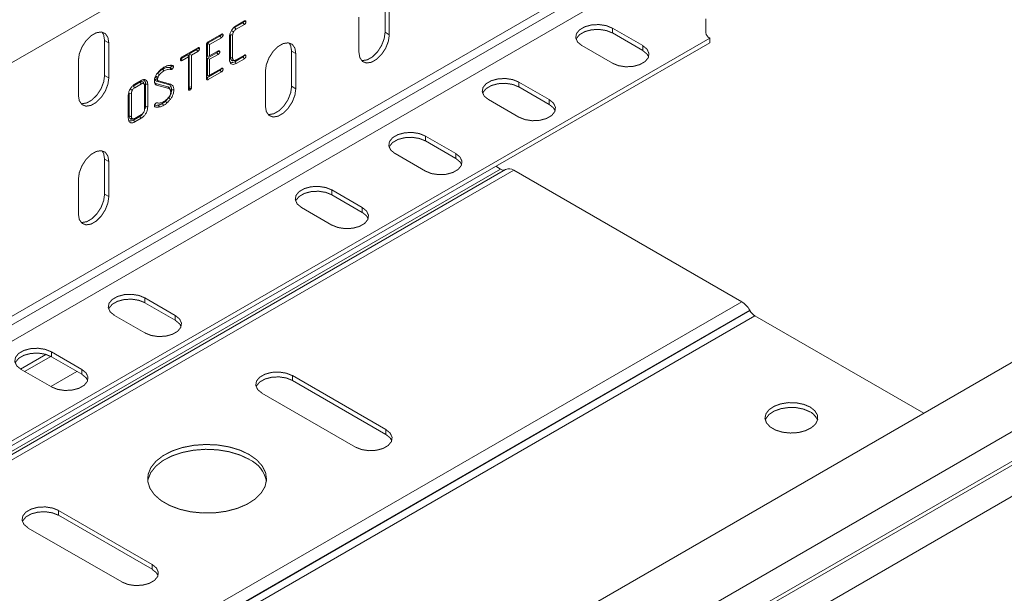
# Model space of a CAD drawing. Header units: millimetres. Extents: x 275 to 1984, y -1402 to 613.
# Tile 3 of 34: x 467 to 616, y -990 to -903. Entities that reach past the tile are written whole.
import ezdxf

# ---------------------------------------------------------------- set-up
doc = ezdxf.new("R2010")
doc.units = ezdxf.units.MM
doc.linetypes.add('K5LT32768', pattern=[0])

msp = doc.modelspace()

# ---------------------------------------------------------------- linework, layer by layer
at = {"color": 7, "linetype": 'K5LT32768', "lineweight": 15}
for p, q in [((433.98, -927.79), (551.36, -860.03)), ((425.16, -972.58), (559.51, -895.03)), ((426.22, -974.42), (560.57, -896.86)), ((433.98, -966.17), (551.36, -898.41)), ((522.28, -904.83), (522.28, -899.52)), ((522.92, -905.19), (522.92, -899.89)), ((518.32, -902.54), (518.32, -907.85)), ((500.78, -903.39), (499.51, -904.12)), ((500.99, -903.65), (499.73, -904.38)), ((499.75, -903.83), (501, -903.11)), ((500.78, -903.39), (500.99, -903.65)), ((570.8, -902.77), (570.8, -904.88)), ((497.3, -905.4), (495.41, -906.49)), ((495.52, -906.27), (497.52, -905.12)), ((497.3, -905.4), (497.52, -905.66)), ((497.44, -905.19), (497.77, -905.24)), ((498.88, -905.2), (498.88, -908.68)), ((499.22, -905.26), (499.22, -908.73)), ((499.51, -904.12), (499.73, -904.38)), ((522.28, -904.83), (522.92, -905.19)), ((561.25, -906.85), (556.66, -904.2)), ((556.66, -904.93), (556.66, -904.2)), ((561.25, -907.59), (556.66, -904.93)), ((441.52, -980.67), (571.39, -905.7)), ((441.52, -981.4), (571.39, -906.43)), ((479.85, -906.05), (480.49, -906.41)), ((479.85, -911.35), (479.85, -906.05)), ((480.49, -911.72), (480.49, -906.41)), ((495.27, -911.86), (495.27, -906.7)), ((495.41, -906.49), (495.41, -908.47)), ((495.41, -906.49), (495.74, -906.68)), ((497.52, -905.66), (495.74, -906.68)), ((495.74, -906.68), (495.74, -908.38)), ((498.75, -908.98), (498.75, -905.55)), ((552.06, -906.85), (556.66, -909.5)), ((561.25, -907.59), (561.25, -906.85)), ((571.39, -906.43), (571.39, -905.7)), ((492.44, -908.2), (491.36, -908.83)), ((491.56, -908.55), (493.96, -907.17)), ((492.44, -908.2), (492.53, -908.54)), ((493.75, -907.45), (492.66, -908.07)), ((492.66, -908.07), (492.66, -913.1)), ((492.66, -908.07), (493, -908.27)), ((493.96, -907.71), (493, -908.27)), ((493, -908.27), (493, -913.15)), ((493.75, -907.45), (493.96, -907.71)), ((496.81, -907.92), (495.41, -908.73)), ((495.41, -908.47), (495.74, -908.38)), ((495.74, -908.38), (497.02, -907.64)), ((497.02, -908.18), (495.74, -908.92)), ((496.81, -907.92), (497.02, -908.18)), ((499.73, -909.02), (500.99, -908.29)), ((500.91, -908.35), (501.24, -908.41)), ((508.14, -907.68), (508.77, -908.05)), ((508.14, -912.99), (508.14, -907.68)), ((508.77, -913.36), (508.77, -908.05)), ((475.89, -909.07), (475.89, -914.38)), ((489.6, -909.84), (489.89, -909.86)), ((489.89, -909.86), (490.17, -909.83)), ((491.33, -908.99), (491.39, -909.12)), ((492.53, -908.54), (491.57, -909.09)), ((492.53, -913.43), (492.53, -908.54)), ((495.41, -908.73), (495.41, -911.41)), ((495.41, -908.73), (495.74, -908.92)), ((495.74, -908.92), (495.74, -911.32)), ((499.07, -909.09), (499.36, -909.06)), ((499.27, -909.13), (499.53, -909.09)), ((500.78, -908.56), (499.54, -909.28)), ((501, -908.83), (499.75, -909.55)), ((500.78, -908.56), (501, -908.83)), ((479.85, -911.35), (480.49, -911.72)), ((488.61, -910.41), (488.82, -910.68)), ((489.73, -910.18), (489.88, -910.46)), ((497.3, -910.57), (495.31, -911.72)), ((495.41, -911.41), (495.74, -911.32)), ((497.52, -910.83), (495.52, -911.99)), ((495.74, -911.32), (497.52, -910.29)), ((497.3, -910.57), (497.52, -910.83)), ((497.43, -910.36), (497.77, -910.42)), ((504.18, -910.7), (504.18, -916.01)), ((485.2, -912.38), (484.19, -912.97)), ((485.41, -912.65), (484.4, -913.23)), ((484.41, -912.68), (485.39, -912.12)), ((485.2, -912.38), (485.41, -912.65)), ((485.91, -916.42), (485.91, -912.94)), ((486.04, -912.64), (486.04, -916.07)), ((486.38, -912.69), (486.38, -916.12)), ((489.42, -913.07), (487.58, -912.56)), ((487.7, -912.22), (489.54, -912.72)), ((489.56, -913.34), (487.72, -912.83)), ((487.93, -911.6), (487.87, -911.78)), ((487.99, -912.18), (489.82, -912.69)), ((495.31, -911.72), (495.27, -911.74)), ((547.11, -915.01), (542.52, -912.36)), ((542.52, -913.1), (542.52, -912.36)), ((483.43, -917.82), (483.43, -914.39)), ((483.57, -914.04), (483.57, -917.53)), ((483.57, -914.04), (483.9, -914.1)), ((483.9, -914.1), (483.9, -917.57)), ((492.55, -913.31), (492.53, -913.32)), ((492.55, -913.31), (492.76, -913.58)), ((492.63, -913.24), (492.93, -913.41)), ((492.66, -913.1), (493, -913.15)), ((508.14, -912.99), (508.77, -913.36)), ((547.11, -915.75), (542.52, -913.1)), ((487.39, -915.92), (487.49, -916.13)), ((487.66, -915.52), (487.76, -915.51)), ((487.96, -915.85), (488.14, -916.13)), ((488, -915.55), (488.25, -915.52)), ((537.92, -915.01), (542.52, -917.67)), ((547.11, -915.75), (547.11, -915.01)), ((484.4, -917.86), (485.41, -917.28)), ((486.04, -916.07), (485.99, -916.42)), ((485.18, -917.57), (484.2, -918.13)), ((485.39, -917.83), (484.41, -918.4)), ((532.97, -923.18), (528.37, -920.53)), ((528.37, -921.26), (528.37, -920.53)), ((532.97, -923.91), (528.37, -921.26)), ((523.78, -923.18), (528.37, -925.83)), ((532.97, -923.91), (532.97, -923.18)), ((479.85, -924.01), (480.49, -924.38)), ((479.85, -929.32), (479.85, -924.01)), ((480.49, -929.69), (480.49, -924.38)), ((350.26, -1034.93), (539.76, -925.53)), ((351.05, -1034.98), (540.55, -925.58)), ((351.05, -1034.98), (540.51, -925.61)), ((352.25, -1035.1), (541.75, -925.7)), ((539.03, -925.11), (539.76, -925.53)), ((541.75, -925.7), (576.23, -945.61)), ((475.89, -927.03), (475.89, -932.34)), ((479.85, -929.32), (480.49, -929.69)), ((518.83, -931.34), (514.23, -928.69)), ((514.23, -929.42), (514.23, -928.69)), ((658.77, -930.73), (469.27, -1040.13)), ((518.83, -932.08), (514.23, -929.42)), ((509.64, -931.34), (514.23, -934)), ((518.83, -932.08), (518.83, -931.34)), ((474.02, -1047.88), (663.52, -938.48)), ((474.14, -1052.28), (663.65, -942.88)), ((474.39, -1052.72), (663.89, -943.32)), ((386.73, -1055), (576.23, -945.61)), ((490.54, -947.67), (485.95, -945.02)), ((485.95, -945.75), (485.95, -945.02)), ((490.54, -948.41), (485.95, -945.75)), ((387.93, -1056.27), (577.43, -946.87)), ((387.97, -1056.34), (577.47, -946.94)), ((577.43, -946.87), (577.47, -946.94)), ((388.72, -1057.13), (578.22, -947.73)), ((475.55, -1056.77), (665.06, -947.37)), ((481.35, -947.67), (485.95, -950.32)), ((490.54, -948.41), (490.54, -947.67)), ((578.22, -947.73), (603.77, -962.48)), ((476.4, -955.84), (471.81, -953.18)), ((471.81, -953.92), (471.81, -953.18)), ((467.12, -955.78), (470.96, -953.57)), ((471.71, -953.87), (467.75, -956.15)), ((476.4, -956.57), (471.81, -953.92)), ((467.21, -955.84), (471.81, -958.49)), ((475.67, -956.15), (471.71, -958.44)), ((476.4, -956.57), (476.4, -955.84)), ((508.26, -956.78), (522.4, -964.94)), ((508.26, -956.78), (508.26, -957.51)), ((508.26, -957.51), (522.4, -965.68)), ((517.8, -967.6), (503.66, -959.43)), ((522.4, -964.94), (522.4, -965.68)), ((472.9, -977.19), (487.04, -985.35)), ((472.9, -977.19), (472.9, -977.92)), ((472.9, -977.92), (487.04, -986.09)), ((482.45, -988.01), (468.31, -979.84)), ((487.04, -985.35), (487.04, -986.09))]:
    msp.add_line(p, q, dxfattribs=at)
at = {"color": 7, "linetype": 'K5LT32768', "const_width": 0.15}
for points in [[(556.66, -904.2), (555.73, -903.82), (554.64, -903.66), (553.52, -903.71), (552.5, -903.99), (551.7, -904.45), (551.22, -905.04), (551.12, -905.69), (551.41, -906.32), (552.06, -906.85)], [(480.49, -906.41), (480.35, -905.59), (479.95, -905.02), (479.34, -904.78), (478.59, -904.9), (477.79, -905.36), (477.04, -906.11), (476.43, -907.05), (476.03, -908.08), (475.89, -909.07)], [(479.85, -906.05), (479.71, -905.22), (479.47, -904.8)], [(498.88, -905.2), (498.98, -905.22), (499.08, -905.23), (499.22, -905.26)], [(499.07, -904.58), (499.15, -904.64), (499.24, -904.69), (499.36, -904.76)], [(518.32, -907.85), (518.46, -908.67), (518.86, -909.24), (519.47, -909.48), (520.22, -909.36), (521.02, -908.9), (521.77, -908.15), (522.38, -907.21), (522.78, -906.18), (522.92, -905.19)], [(518.71, -909.1), (518.83, -909.11), (519.58, -909), (520.38, -908.54), (521.13, -907.79), (521.74, -906.84), (522.14, -905.81), (522.28, -904.83)], [(556.66, -904.93), (555.73, -904.56), (554.64, -904.39), (553.52, -904.45), (552.5, -904.72), (551.7, -905.18), (551.22, -905.77), (551.17, -905.89)], [(508.77, -908.05), (508.64, -907.22), (508.24, -906.65), (507.62, -906.42), (506.87, -906.53), (506.08, -906.99), (505.33, -907.74), (504.72, -908.69), (504.32, -909.72), (504.18, -910.7)], [(508.14, -907.68), (508, -906.85), (507.75, -906.43)], [(556.66, -909.5), (557.58, -909.88), (558.67, -910.05), (559.8, -909.99), (560.82, -909.71), (561.62, -909.25), (562.1, -908.66), (562.19, -908.01), (561.9, -907.38), (561.25, -906.85)], [(496.94, -907.71), (497.03, -907.73), (497.12, -907.74), (497.28, -907.77)], [(562.14, -908.54), (561.9, -908.12), (561.25, -907.59)], [(489.93, -909.89), (490.05, -909.89), (490.15, -909.89), (490.25, -909.88)], [(491.36, -908.83), (491.44, -908.93), (491.5, -909.01), (491.57, -909.09)], [(498.88, -908.68), (498.98, -908.7), (499.08, -908.71), (499.22, -908.73)], [(499.54, -909.28), (499.6, -909.36), (499.66, -909.44), (499.75, -909.55)], [(476.28, -915.62), (476.41, -915.64), (477.16, -915.52), (477.95, -915.06), (478.7, -914.32), (479.32, -913.37), (479.71, -912.34), (479.85, -911.35)], [(487.61, -911.47), (487.77, -911.54), (487.93, -911.6)], [(487.89, -911.03), (487.97, -911.09), (488.05, -911.16), (488.16, -911.24)], [(475.89, -914.38), (476.03, -915.2), (476.43, -915.77), (477.04, -916.01), (477.79, -915.89), (478.59, -915.43), (479.34, -914.68), (479.95, -913.74), (480.35, -912.71), (480.49, -911.72)], [(484.19, -912.97), (484.25, -913.05), (484.32, -913.12), (484.4, -913.23)], [(485.84, -912.67), (485.79, -912.55), (485.73, -912.42)], [(486.04, -912.64), (486.14, -912.66), (486.24, -912.67), (486.38, -912.69)], [(487.51, -911.9), (487.66, -911.92), (487.85, -911.95)], [(487.54, -911.67), (487.69, -911.72), (487.87, -911.78)], [(487.58, -912.56), (487.62, -912.64), (487.66, -912.72), (487.72, -912.83)], [(487.7, -912.22), (487.79, -912.21), (487.88, -912.2), (487.99, -912.18)], [(489.54, -912.72), (489.62, -912.71), (489.71, -912.7), (489.82, -912.69)], [(495.31, -911.72), (495.41, -911.85), (495.52, -911.99)], [(504.56, -917.26), (504.69, -917.28), (505.44, -917.16), (506.24, -916.7), (506.99, -915.95), (507.6, -915.01), (508, -913.98), (508.14, -912.99)], [(542.52, -912.36), (541.59, -911.99), (540.5, -911.82), (539.38, -911.88), (538.35, -912.15), (537.56, -912.61), (537.08, -913.2), (536.98, -913.85), (537.27, -914.48), (537.92, -915.01)], [(542.52, -913.1), (541.59, -912.72), (540.5, -912.55), (539.38, -912.61), (538.35, -912.89), (537.56, -913.35), (537.08, -913.94), (537.03, -914.06)], [(483.75, -913.43), (483.83, -913.48), (483.92, -913.53), (484.04, -913.6)], [(489.42, -913.07), (489.49, -913.2), (489.56, -913.34)], [(489.68, -913.27), (489.73, -913.39), (489.78, -913.52)], [(489.99, -913.51), (490.09, -913.52), (490.19, -913.54), (490.32, -913.56)], [(504.18, -916.01), (504.32, -916.84), (504.72, -917.41), (505.33, -917.65), (506.08, -917.53), (506.87, -917.07), (507.62, -916.32), (508.24, -915.37), (508.64, -914.35), (508.77, -913.36)], [(488.58, -915.61), (488.64, -915.69), (488.71, -915.77), (488.79, -915.87)], [(489.04, -915.27), (489.16, -915.39), (489.29, -915.51)], [(489.53, -914.76), (489.66, -914.87), (489.8, -914.98)], [(542.52, -917.67), (543.44, -918.04), (544.53, -918.21), (545.66, -918.15), (546.68, -917.88), (547.48, -917.42), (547.95, -916.83), (548.05, -916.18), (547.76, -915.55), (547.11, -915.01)], [(548, -916.71), (547.76, -916.28), (547.11, -915.75)], [(483.57, -917.53), (483.67, -917.54), (483.77, -917.55), (483.9, -917.57)], [(486.04, -916.07), (486.14, -916.08), (486.24, -916.1), (486.38, -916.12)], [(483.75, -917.93), (483.9, -917.92), (484.04, -917.9)], [(483.95, -917.97), (484.08, -917.95), (484.21, -917.94)], [(484.2, -918.13), (484.27, -918.21), (484.33, -918.29), (484.41, -918.4)], [(485.18, -917.57), (485.25, -917.65), (485.31, -917.73), (485.39, -917.83)], [(528.37, -920.53), (527.45, -920.15), (526.36, -919.98), (525.23, -920.04), (524.21, -920.32), (523.41, -920.78), (522.94, -921.37), (522.84, -922.02), (523.13, -922.65), (523.78, -923.18)], [(528.37, -921.26), (527.45, -920.89), (526.36, -920.72), (525.23, -920.78), (524.21, -921.05), (523.41, -921.51), (522.94, -922.1), (522.89, -922.22)], [(480.49, -924.38), (480.35, -923.55), (479.95, -922.98), (479.34, -922.74), (478.59, -922.86), (477.79, -923.32), (477.04, -924.07), (476.43, -925.02), (476.03, -926.04), (475.89, -927.03)], [(479.85, -924.01), (479.71, -923.18), (479.47, -922.76)], [(528.37, -925.83), (529.3, -926.21), (530.39, -926.37), (531.51, -926.32), (532.54, -926.04), (533.33, -925.58), (533.81, -924.99), (533.91, -924.34), (533.62, -923.71), (532.97, -923.18)], [(533.86, -924.87), (533.62, -924.45), (532.97, -923.91)], [(476.28, -933.59), (476.41, -933.61), (477.16, -933.49), (477.95, -933.03), (478.7, -932.28), (479.32, -931.33), (479.71, -930.31), (479.85, -929.32)], [(514.23, -928.69), (513.31, -928.32), (512.22, -928.15), (511.09, -928.2), (510.07, -928.48), (509.27, -928.94), (508.79, -929.53), (508.7, -930.18), (508.99, -930.81), (509.64, -931.34)], [(514.23, -929.42), (513.31, -929.05), (512.22, -928.88), (511.09, -928.94), (510.07, -929.21), (509.27, -929.68), (508.79, -930.27), (508.75, -930.38)], [(475.89, -932.34), (476.03, -933.17), (476.43, -933.73), (477.04, -933.97), (477.79, -933.86), (478.59, -933.4), (479.34, -932.65), (479.95, -931.7), (480.35, -930.67), (480.49, -929.69)], [(514.23, -934), (515.16, -934.37), (516.25, -934.54), (517.37, -934.48), (518.39, -934.21), (519.19, -933.75), (519.67, -933.16), (519.77, -932.51), (519.48, -931.88), (518.83, -931.34)], [(519.72, -933.04), (519.48, -932.61), (518.83, -932.08)], [(485.95, -945.02), (485.02, -944.64), (483.93, -944.48), (482.81, -944.53), (481.79, -944.81), (480.99, -945.27), (480.51, -945.86), (480.41, -946.51), (480.7, -947.14), (481.35, -947.67)], [(485.95, -945.75), (485.02, -945.38), (483.93, -945.21), (482.81, -945.27), (481.79, -945.54), (480.99, -946), (480.51, -946.59), (480.46, -946.71)], [(485.95, -950.32), (486.87, -950.7), (487.96, -950.87), (489.09, -950.81), (490.11, -950.53), (490.91, -950.07), (491.38, -949.48), (491.48, -948.83), (491.19, -948.21), (490.54, -947.67)], [(491.43, -949.37), (491.19, -948.94), (490.54, -948.41)], [(471.81, -953.18), (470.88, -952.81), (469.79, -952.64), (468.67, -952.7), (467.64, -952.97), (466.84, -953.43), (466.37, -954.02), (466.27, -954.67), (466.56, -955.3), (467.21, -955.84)], [(471.81, -953.92), (470.88, -953.54), (469.79, -953.37), (468.67, -953.43), (467.64, -953.71), (466.84, -954.17), (466.37, -954.76), (466.32, -954.88)], [(471.81, -958.49), (472.73, -958.86), (473.82, -959.03), (474.94, -958.97), (475.97, -958.7), (476.77, -958.24), (477.24, -957.65), (477.34, -957), (477.05, -956.37), (476.4, -955.84)], [(503.66, -959.43), (503.01, -958.9), (502.72, -958.27), (502.82, -957.62), (503.3, -957.03), (504.1, -956.57), (505.12, -956.29), (506.24, -956.24), (507.33, -956.41), (508.26, -956.78)], [(477.29, -957.53), (477.05, -957.1), (476.4, -956.57)], [(502.77, -958.47), (502.82, -958.35), (503.3, -957.76), (504.1, -957.3), (505.12, -957.03), (506.24, -956.97), (507.33, -957.14), (508.26, -957.51)], [(586.57, -961.53), (585.61, -961.13), (584.49, -960.9), (583.29, -960.87), (582.14, -961.05), (581.13, -961.42), (580.35, -961.94), (579.88, -962.57), (579.74, -963.25), (579.97, -963.93), (580.52, -964.54), (581.37, -965.03), (582.42, -965.35), (583.59, -965.47), (584.78, -965.4), (585.87, -965.12), (586.77, -964.67), (587.41, -964.09), (587.72, -963.43), (587.67, -962.74), (587.28, -962.09), (586.57, -961.53)], [(586.57, -962.27), (585.61, -961.86), (584.49, -961.63), (583.29, -961.61), (582.14, -961.79), (581.13, -962.15), (580.35, -962.67), (579.88, -963.3), (579.79, -963.53)], [(522.4, -964.94), (523.05, -965.48), (523.34, -966.11), (523.24, -966.76), (522.76, -967.35), (521.97, -967.81), (520.94, -968.08), (519.82, -968.14), (518.73, -967.97), (517.8, -967.6)], [(522.4, -965.68), (523.05, -966.21), (523.29, -966.64)], [(501.72, -968.72), (502.87, -969.53), (503.71, -970.47), (504.21, -971.48), (504.35, -972.52), (504.12, -973.57), (503.53, -974.56), (502.61, -975.47), (501.39, -976.25), (499.92, -976.87), (498.26, -977.31), (496.49, -977.55), (494.67, -977.57), (492.88, -977.39), (491.19, -977), (489.67, -976.42), (488.38, -975.68), (487.38, -974.8), (486.7, -973.82), (486.38, -972.79), (486.43, -971.74), (486.84, -970.71), (487.6, -969.76), (488.67, -968.91), (490.03, -968.2), (491.6, -967.67), (493.32, -967.33), (495.13, -967.2), (496.94, -967.28), (498.69, -967.57), (500.31, -968.05), (501.72, -968.72)], [(486.38, -972.76), (486.43, -972.47), (486.84, -971.45), (487.6, -970.49), (488.67, -969.64), (490.03, -968.94), (491.6, -968.41), (493.32, -968.07), (495.13, -967.93), (496.94, -968.01), (498.69, -968.3), (500.31, -968.79), (501.72, -969.45)], [(468.31, -979.84), (467.66, -979.31), (467.37, -978.68), (467.47, -978.03), (467.94, -977.44), (468.74, -976.98), (469.76, -976.7), (470.89, -976.65), (471.98, -976.82), (472.9, -977.19)], [(467.42, -978.88), (467.47, -978.76), (467.94, -978.17), (468.74, -977.71), (469.76, -977.44), (470.89, -977.38), (471.98, -977.55), (472.9, -977.92)], [(487.04, -985.35), (487.69, -985.89), (487.98, -986.52), (487.89, -987.17), (487.41, -987.76), (486.61, -988.22), (485.59, -988.49), (484.46, -988.55), (483.37, -988.38), (482.45, -988.01)], [(487.04, -986.09), (487.69, -986.62), (487.93, -987.05)]]:
    msp.add_lwpolyline(points, dxfattribs=at)
at = {"color": 7, "linetype": 'K5LT32768', "lineweight": 15}
for centre, radius, start, end in [((571.8, -904.78), 1.01, 185.694, 245.626), ((540.2, -924.92), 0.754, 234.382, 294.3136), ((541.05, -926.68), 1.21, 54.3835, 114.312), ((574.4, -948.54), 3.46, 28.8565, 58.0446), ((579.37, -945.9), 2.16, 208.8557, 238.0453), ((585.68, -964.19), 2.11, 17.94, 65.1162), ((499.77, -973.68), 4.65, 11.3879, 65.2605)]:
    msp.add_arc(centre, radius, start, end, dxfattribs=at)
for points, knots in [([(498.75, -905.55), (498.76, -905.4), (498.78, -905.11), (498.98, -904.65), (499.25, -904.24), (499.52, -903.97), (499.69, -903.86), (499.75, -903.83)], [0, 0, 0, 0, 0.234511, 0.462663, 0.669418, 0.895274, 1, 1, 1, 1]), ([(500.91, -903.18), (500.91, -903.2), (500.9, -903.24), (500.88, -903.29), (500.85, -903.33), (500.82, -903.36), (500.79, -903.38), (500.78, -903.39)], [0, 0, 0, 0, 0.245956, 0.474726, 0.61136, 0.749136, 1, 1, 1, 1]), ([(500.91, -903.16), (500.91, -903.16), (500.91, -903.17), (500.91, -903.17), (500.91, -903.18)], [0, 0, 0, 0, 0.067093, 1, 1, 1, 1]), ([(500.91, -903.18), (500.95, -903.19), (501.03, -903.2), (501.14, -903.22), (501.21, -903.23), (501.24, -903.24)], [0, 0, 0, 0, 0.354873, 0.677435, 1, 1, 1, 1]), ([(501.24, -903.24), (501.24, -903.28), (501.23, -903.35), (501.18, -903.46), (501.12, -903.55), (501.06, -903.61), (501.01, -903.64), (500.99, -903.65)], [0, 0, 0, 0, 0.256475, 0.481863, 0.65966, 0.837845, 1, 1, 1, 1]), ([(501, -903.11), (501.01, -903.1), (501.03, -903.09), (501.06, -903.08), (501.1, -903.07), (501.16, -903.08), (501.21, -903.11), (501.24, -903.16), (501.24, -903.2), (501.24, -903.22), (501.24, -903.24)], [0, 0, 0, 0, 0.1152, 0.172837, 0.230478, 0.434789, 0.685215, 0.860615, 0.89518, 1, 1, 1, 1]), ([(497.44, -905.19), (497.43, -905.21), (497.43, -905.24), (497.41, -905.29), (497.39, -905.32), (497.37, -905.34), (497.34, -905.37), (497.32, -905.39), (497.3, -905.4)], [0, 0, 0, 0, 0.202264, 0.47588, 0.548284, 0.620753, 0.738702, 1, 1, 1, 1]), ([(497.43, -905.17), (497.43, -905.17), (497.43, -905.17), (497.43, -905.18), (497.43, -905.19), (497.44, -905.19)], [0, 0, 0, 0, 0.009244, 0.56859, 1, 1, 1, 1]), ([(497.52, -905.12), (497.53, -905.11), (497.56, -905.1), (497.58, -905.09), (497.62, -905.08), (497.68, -905.08), (497.74, -905.12), (497.76, -905.17), (497.77, -905.21), (497.77, -905.23), (497.77, -905.24)], [0, 0, 0, 0, 0.115173, 0.172838, 0.230479, 0.434768, 0.685215, 0.860617, 0.895181, 1, 1, 1, 1]), ([(497.77, -905.24), (497.77, -905.28), (497.76, -905.36), (497.71, -905.46), (497.67, -905.52), (497.63, -905.57), (497.58, -905.62), (497.54, -905.64), (497.52, -905.66)], [0, 0, 0, 0, 0.25842, 0.483646, 0.573582, 0.662495, 0.832127, 1, 1, 1, 1]), ([(499.36, -904.76), (499.34, -904.8), (499.29, -904.9), (499.23, -905.08), (499.22, -905.2), (499.22, -905.26)], [0, 0, 0, 0, 0.256345, 0.622357, 1, 1, 1, 1]), ([(499.73, -904.38), (499.68, -904.41), (499.59, -904.47), (499.47, -904.6), (499.39, -904.71), (499.36, -904.76)], [0, 0, 0, 0, 0.304751, 0.69381, 1, 1, 1, 1]), ([(495.27, -906.7), (495.27, -906.66), (495.28, -906.59), (495.31, -906.48), (495.36, -906.4), (495.44, -906.32), (495.49, -906.29), (495.52, -906.27)], [0, 0, 0, 0, 0.25807, 0.428775, 0.600528, 0.779041, 1, 1, 1, 1]), ([(493.87, -907.25), (493.87, -907.27), (493.86, -907.3), (493.84, -907.34), (493.83, -907.38), (493.8, -907.41), (493.78, -907.43), (493.75, -907.44), (493.75, -907.45)], [0, 0, 0, 0, 0.269575, 0.404717, 0.563651, 0.667814, 0.854046, 1, 1, 1, 1]), ([(493.86, -907.23), (493.87, -907.23), (493.87, -907.23), (493.87, -907.24), (493.87, -907.24), (493.87, -907.25)], [0, 0, 0, 0, 0.10756, 0.613105, 1, 1, 1, 1]), ([(493.87, -907.25), (493.91, -907.25), (493.98, -907.26), (494.09, -907.28), (494.17, -907.3), (494.2, -907.3)], [0, 0, 0, 0, 0.347032, 0.673552, 1, 1, 1, 1]), ([(493.96, -907.17), (493.98, -907.16), (494, -907.15), (494.03, -907.14), (494.07, -907.13), (494.12, -907.14), (494.17, -907.18), (494.19, -907.22), (494.2, -907.27), (494.2, -907.29), (494.2, -907.3)], [0, 0, 0, 0, 0.122191, 0.183362, 0.244487, 0.45515, 0.665075, 0.853006, 0.889411, 1, 1, 1, 1]), ([(494.2, -907.3), (494.2, -907.34), (494.19, -907.4), (494.15, -907.5), (494.12, -907.57), (494.07, -907.63), (494.02, -907.67), (493.98, -907.7), (493.96, -907.71)], [0, 0, 0, 0, 0.267071, 0.400563, 0.600593, 0.681881, 0.845618, 1, 1, 1, 1]), ([(496.94, -907.71), (496.94, -907.73), (496.94, -907.77), (496.91, -907.82), (496.89, -907.85), (496.88, -907.87), (496.85, -907.9), (496.82, -907.91), (496.81, -907.92)], [0, 0, 0, 0, 0.209086, 0.479672, 0.552238, 0.617523, 0.78187, 1, 1, 1, 1]), ([(496.94, -907.69), (496.94, -907.69), (496.94, -907.69), (496.94, -907.69), (496.94, -907.7), (496.94, -907.71), (496.94, -907.71)], [0, 0, 0, 0, 0.081099, 0.144668, 0.400077, 1, 1, 1, 1]), ([(497.02, -907.64), (497.06, -907.63), (497.12, -907.6), (497.2, -907.62), (497.25, -907.66), (497.27, -907.7), (497.28, -907.73), (497.28, -907.75), (497.28, -907.77)], [0, 0, 0, 0, 0.266426, 0.518709, 0.754096, 0.84944, 0.897036, 1, 1, 1, 1]), ([(497.28, -907.77), (497.27, -907.8), (497.27, -907.87), (497.23, -907.97), (497.18, -908.04), (497.12, -908.11), (497.06, -908.16), (497.03, -908.18), (497.02, -908.18)], [0, 0, 0, 0, 0.224275, 0.449719, 0.539522, 0.717511, 0.953743, 1, 1, 1, 1]), ([(500.91, -908.35), (500.91, -908.38), (500.9, -908.41), (500.88, -908.45), (500.87, -908.49), (500.83, -908.53), (500.8, -908.55), (500.78, -908.56)], [0, 0, 0, 0, 0.265015, 0.397821, 0.553721, 0.667168, 1, 1, 1, 1]), ([(500.91, -908.34), (500.91, -908.34), (500.91, -908.34), (500.91, -908.34), (500.91, -908.35), (500.91, -908.35), (500.91, -908.35)], [0, 0, 0, 0, 0.111336, 0.22111, 0.660549, 1, 1, 1, 1]), ([(500.99, -908.29), (501.03, -908.27), (501.1, -908.24), (501.17, -908.26), (501.22, -908.3), (501.24, -908.34), (501.24, -908.37), (501.24, -908.4), (501.24, -908.41)], [0, 0, 0, 0, 0.285432, 0.521063, 0.756138, 0.851158, 0.898593, 1, 1, 1, 1]), ([(501.24, -908.41), (501.24, -908.45), (501.23, -908.51), (501.19, -908.61), (501.16, -908.68), (501.1, -908.75), (501.05, -908.79), (501.01, -908.81), (501, -908.83)], [0, 0, 0, 0, 0.263403, 0.395077, 0.590982, 0.688573, 0.871892, 1, 1, 1, 1]), ([(488.83, -910.13), (489.03, -910.03), (489.36, -909.87), (489.81, -909.79), (490.05, -909.81), (490.17, -909.83)], [0, 0, 0, 0, 0.418321, 0.70488, 1, 1, 1, 1]), ([(489.94, -909.94), (489.94, -909.96), (489.93, -910), (489.9, -910.06), (489.87, -910.12), (489.85, -910.14), (489.84, -910.15), (489.83, -910.16), (489.83, -910.16), (489.82, -910.16), (489.82, -910.17)], [0, 0, 0, 0, 0.224529, 0.555375, 0.742802, 0.874095, 0.904654, 0.912305, 0.942827, 1, 1, 1, 1]), ([(489.89, -909.86), (489.89, -909.86), (489.9, -909.86), (489.92, -909.87), (489.92, -909.88), (489.93, -909.89)], [0, 0, 0, 0, 0.391424, 0.590493, 1, 1, 1, 1]), ([(489.93, -909.89), (489.93, -909.9), (489.93, -909.9), (489.94, -909.91), (489.94, -909.92), (489.94, -909.93), (489.94, -909.94)], [0, 0, 0, 0, 0.485819, 0.548003, 0.799352, 1, 1, 1, 1]), ([(489.94, -909.94), (489.98, -909.94), (490.06, -909.95), (490.17, -909.97), (490.24, -909.98), (490.28, -909.99)], [0, 0, 0, 0, 0.355787, 0.677941, 1, 1, 1, 1]), ([(490.28, -909.99), (490.27, -910.03), (490.26, -910.11), (490.2, -910.24), (490.14, -910.33), (490.09, -910.38), (490.06, -910.41), (490.04, -910.42), (490.03, -910.43)], [0, 0, 0, 0, 0.239896, 0.517686, 0.75362, 0.847717, 0.894686, 1, 1, 1, 1]), ([(490.17, -909.83), (490.18, -909.83), (490.2, -909.83), (490.22, -909.85), (490.23, -909.87), (490.24, -909.88), (490.25, -909.88)], [0, 0, 0, 0, 0.390796, 0.488432, 0.882348, 1, 1, 1, 1]), ([(490.25, -909.88), (490.25, -909.9), (490.27, -909.92), (490.27, -909.95), (490.27, -909.98), (490.28, -909.99)], [0, 0, 0, 0, 0.414073, 0.703546, 1, 1, 1, 1]), ([(491.33, -908.96), (491.33, -908.92), (491.34, -908.84), (491.38, -908.75), (491.42, -908.69), (491.44, -908.66), (491.46, -908.64), (491.48, -908.62), (491.51, -908.59), (491.54, -908.57), (491.56, -908.55)], [0, 0, 0, 0, 0.272856, 0.497212, 0.587694, 0.675532, 0.719393, 0.741276, 0.829204, 1, 1, 1, 1]), ([(491.39, -909.12), (491.38, -909.11), (491.35, -909.08), (491.33, -909.03), (491.33, -908.98), (491.33, -908.96)], [0, 0, 0, 0, 0.301374, 0.767442, 1, 1, 1, 1]), ([(491.57, -909.09), (491.55, -909.1), (491.51, -909.12), (491.47, -909.13), (491.44, -909.14), (491.41, -909.13), (491.4, -909.13), (491.39, -909.12)], [0, 0, 0, 0, 0.308217, 0.531335, 0.704825, 0.79149, 1, 1, 1, 1]), ([(499.75, -909.55), (499.65, -909.59), (499.43, -909.7), (499.13, -909.68), (498.89, -909.53), (498.76, -909.27), (498.75, -909.06), (498.75, -908.98)], [0, 0, 0, 0, 0.190501, 0.424114, 0.637787, 0.864664, 1, 1, 1, 1]), ([(499.54, -909.28), (499.44, -909.33), (499.23, -909.42), (498.96, -909.4), (498.84, -909.28), (498.78, -909.22)], [0, 0, 0, 0, 0.327227, 0.678266, 1, 1, 1, 1]), ([(498.88, -908.68), (498.89, -908.74), (498.89, -908.87), (498.96, -909.01), (499.04, -909.07), (499.07, -909.09)], [0, 0, 0, 0, 0.290666, 0.709715, 1, 1, 1, 1]), ([(499.07, -909.09), (499.08, -909.1), (499.12, -909.11), (499.16, -909.12), (499.22, -909.13), (499.25, -909.13), (499.27, -909.13)], [0, 0, 0, 0, 0.260213, 0.520597, 0.759985, 1, 1, 1, 1]), ([(499.22, -908.73), (499.22, -908.77), (499.23, -908.87), (499.27, -908.99), (499.34, -909.04), (499.36, -909.06)], [0, 0, 0, 0, 0.275911, 0.687549, 1, 1, 1, 1]), ([(499.36, -909.06), (499.38, -909.07), (499.41, -909.08), (499.47, -909.09), (499.51, -909.09), (499.53, -909.09)], [0, 0, 0, 0, 0.321242, 0.659232, 1, 1, 1, 1]), ([(499.53, -909.09), (499.55, -909.09), (499.59, -909.08), (499.66, -909.05), (499.7, -909.03), (499.73, -909.02)], [0, 0, 0, 0, 0.32434, 0.660331, 1, 1, 1, 1]), ([(487.38, -912.24), (487.39, -912.07), (487.42, -911.79), (487.6, -911.35), (487.79, -911.07), (487.9, -910.92), (487.94, -910.89)], [0, 0, 0, 0, 0.363696, 0.633252, 0.902013, 1, 1, 1, 1]), ([(488.16, -911.24), (488.12, -911.29), (488.06, -911.37), (487.98, -911.49), (487.95, -911.57), (487.93, -911.6)], [0, 0, 0, 0, 0.413386, 0.704269, 1, 1, 1, 1]), ([(487.94, -910.89), (488.02, -910.79), (488.21, -910.58), (488.51, -910.33), (488.73, -910.2), (488.83, -910.13)], [0, 0, 0, 0, 0.316941, 0.654137, 1, 1, 1, 1]), ([(488.61, -910.41), (488.51, -910.47), (488.34, -910.58), (488.14, -910.76), (488.03, -910.87), (488, -910.91)], [0, 0, 0, 0, 0.469748, 0.828867, 1, 1, 1, 1]), ([(488.82, -910.68), (488.8, -910.69), (488.76, -910.71), (488.71, -910.74), (488.68, -910.77), (488.63, -910.8), (488.58, -910.84), (488.53, -910.88), (488.5, -910.91), (488.46, -910.94), (488.42, -910.97), (488.38, -911.01), (488.33, -911.05), (488.29, -911.1), (488.25, -911.14), (488.21, -911.18), (488.18, -911.22), (488.16, -911.24)], [0, 0, 0, 0, 0.106202, 0.159323, 0.212429, 0.265543, 0.371801, 0.4249, 0.478018, 0.531123, 0.58424, 0.637351, 0.743608, 0.796715, 0.849828, 0.902927, 1, 1, 1, 1]), ([(489.73, -910.18), (489.56, -910.16), (489.3, -910.13), (488.91, -910.25), (488.71, -910.36), (488.61, -910.41)], [0, 0, 0, 0, 0.497458, 0.745548, 1, 1, 1, 1]), ([(489.88, -910.46), (489.79, -910.45), (489.63, -910.42), (489.28, -910.46), (489, -910.59), (488.82, -910.68)], [0, 0, 0, 0, 0.262549, 0.52551, 1, 1, 1, 1]), ([(489.82, -910.17), (489.81, -910.17), (489.79, -910.18), (489.76, -910.19), (489.74, -910.18), (489.73, -910.18)], [0, 0, 0, 0, 0.263536, 0.528902, 1, 1, 1, 1]), ([(489.82, -910.17), (489.84, -910.2), (489.89, -910.26), (489.96, -910.35), (490, -910.4), (490.03, -910.43)], [0, 0, 0, 0, 0.355778, 0.677931, 1, 1, 1, 1]), ([(490.03, -910.43), (490.01, -910.44), (489.97, -910.46), (489.92, -910.47), (489.89, -910.46), (489.88, -910.46)], [0, 0, 0, 0, 0.30197, 0.724805, 1, 1, 1, 1]), ([(497.43, -910.36), (497.43, -910.38), (497.43, -910.41), (497.42, -910.45), (497.4, -910.48), (497.39, -910.5), (497.36, -910.53), (497.33, -910.55), (497.31, -910.56), (497.3, -910.57)], [0, 0, 0, 0, 0.253718, 0.35082, 0.447595, 0.594115, 0.667227, 0.890341, 1, 1, 1, 1]), ([(497.43, -910.34), (497.43, -910.34), (497.43, -910.34), (497.43, -910.35), (497.43, -910.35), (497.43, -910.36), (497.43, -910.36)], [0, 0, 0, 0, 0.122726, 0.176996, 0.394209, 1, 1, 1, 1]), ([(497.52, -910.29), (497.55, -910.28), (497.62, -910.25), (497.7, -910.27), (497.74, -910.31), (497.76, -910.35), (497.77, -910.38), (497.77, -910.4), (497.77, -910.42)], [0, 0, 0, 0, 0.285427, 0.521075, 0.756145, 0.851163, 0.898597, 1, 1, 1, 1]), ([(497.77, -910.42), (497.77, -910.46), (497.76, -910.53), (497.71, -910.63), (497.67, -910.7), (497.61, -910.77), (497.55, -910.81), (497.52, -910.83)], [0, 0, 0, 0, 0.264164, 0.482025, 0.569856, 0.734521, 1, 1, 1, 1]), ([(483.43, -914.39), (483.44, -914.24), (483.47, -913.93), (483.68, -913.46), (483.95, -913.06), (484.21, -912.81), (484.37, -912.71), (484.41, -912.68)], [0, 0, 0, 0, 0.247576, 0.479254, 0.692748, 0.909927, 1, 1, 1, 1]), ([(485.72, -912.43), (485.69, -912.39), (485.63, -912.31), (485.46, -912.28), (485.31, -912.33), (485.22, -912.37), (485.2, -912.38)], [0, 0, 0, 0, 0.265176, 0.588588, 0.896962, 1, 1, 1, 1]), ([(485.39, -912.12), (485.52, -912.06), (485.76, -911.94), (486.06, -912.01), (486.28, -912.19), (486.37, -912.45), (486.37, -912.64), (486.38, -912.69)], [0, 0, 0, 0, 0.24054, 0.469641, 0.674616, 0.906127, 1, 1, 1, 1]), ([(485.91, -912.94), (485.9, -912.86), (485.89, -912.73), (485.79, -912.61), (485.66, -912.56), (485.52, -912.59), (485.44, -912.63), (485.41, -912.65)], [0, 0, 0, 0, 0.256248, 0.465752, 0.67452, 0.887268, 1, 1, 1, 1]), ([(485.49, -912.02), (485.57, -912.02), (485.72, -912.02), (485.91, -912.15), (486.03, -912.37), (486.04, -912.56), (486.04, -912.64)], [0, 0, 0, 0, 0.240029, 0.49704, 0.803142, 1, 1, 1, 1]), ([(487.72, -912.83), (487.65, -912.8), (487.5, -912.73), (487.4, -912.5), (487.38, -912.31), (487.38, -912.24)], [0, 0, 0, 0, 0.377096, 0.734183, 1, 1, 1, 1]), ([(487.58, -912.56), (487.51, -912.53), (487.44, -912.51), (487.4, -912.43), (487.4, -912.42)], [0, 0, 0, 0, 0.899172, 1, 1, 1, 1]), ([(487.51, -911.9), (487.52, -911.97), (487.53, -912.09), (487.62, -912.19), (487.68, -912.21), (487.7, -912.22)], [0, 0, 0, 0, 0.44197, 0.781146, 1, 1, 1, 1]), ([(487.87, -911.78), (487.86, -911.8), (487.85, -911.84), (487.85, -911.9), (487.85, -911.93), (487.85, -911.95)], [0, 0, 0, 0, 0.392356, 0.694472, 1, 1, 1, 1]), ([(487.85, -911.95), (487.85, -912), (487.86, -912.1), (487.93, -912.16), (487.97, -912.18), (487.99, -912.18)], [0, 0, 0, 0, 0.461556, 0.795433, 1, 1, 1, 1]), ([(489.54, -912.72), (489.61, -912.76), (489.77, -912.83), (489.94, -913.1), (489.97, -913.37), (489.99, -913.51)], [0, 0, 0, 0, 0.283986, 0.623088, 1, 1, 1, 1]), ([(489.82, -912.69), (489.92, -912.74), (490.12, -912.83), (490.29, -913.15), (490.31, -913.43), (490.32, -913.56)], [0, 0, 0, 0, 0.346738, 0.693727, 1, 1, 1, 1]), ([(495.52, -911.99), (495.48, -912.01), (495.43, -912.03), (495.38, -912.04), (495.35, -912.03), (495.32, -912.02), (495.29, -911.98), (495.28, -911.93), (495.27, -911.88), (495.27, -911.86)], [0, 0, 0, 0, 0.300989, 0.381036, 0.44968, 0.587868, 0.669834, 0.835384, 1, 1, 1, 1]), ([(484.04, -913.6), (484.02, -913.64), (483.97, -913.75), (483.91, -913.92), (483.9, -914.04), (483.9, -914.1)], [0, 0, 0, 0, 0.251395, 0.624273, 1, 1, 1, 1]), ([(484.4, -913.23), (484.36, -913.25), (484.27, -913.31), (484.15, -913.44), (484.07, -913.55), (484.04, -913.6)], [0, 0, 0, 0, 0.297127, 0.693905, 1, 1, 1, 1]), ([(489.68, -913.27), (489.65, -913.23), (489.61, -913.17), (489.52, -913.11), (489.45, -913.08), (489.42, -913.07)], [0, 0, 0, 0, 0.366478, 0.681347, 1, 1, 1, 1]), ([(489.99, -913.51), (489.97, -913.7), (489.95, -914), (489.77, -914.43), (489.62, -914.65), (489.54, -914.75), (489.53, -914.76)], [0, 0, 0, 0, 0.459695, 0.713514, 0.968047, 1, 1, 1, 1]), ([(489.78, -913.52), (489.76, -913.49), (489.72, -913.43), (489.64, -913.38), (489.59, -913.35), (489.56, -913.34)], [0, 0, 0, 0, 0.358679, 0.677551, 1, 1, 1, 1]), ([(489.58, -914.63), (489.6, -914.6), (489.65, -914.55), (489.71, -914.43), (489.75, -914.34), (489.78, -914.28)], [0, 0, 0, 0, 0.255226, 0.511235, 1, 1, 1, 1]), ([(489.85, -913.87), (489.85, -913.82), (489.85, -913.73), (489.82, -913.61), (489.79, -913.55), (489.78, -913.52)], [0, 0, 0, 0, 0.402997, 0.699996, 1, 1, 1, 1]), ([(489.78, -914.28), (489.8, -914.21), (489.83, -914.11), (489.85, -913.97), (489.85, -913.91), (489.85, -913.87)], [0, 0, 0, 0, 0.488967, 0.742351, 1, 1, 1, 1]), ([(490.32, -913.56), (490.3, -913.77), (490.27, -914.11), (490.06, -914.63), (489.89, -914.86), (489.8, -914.98)], [0, 0, 0, 0, 0.455325, 0.722782, 1, 1, 1, 1]), ([(492.76, -913.58), (492.75, -913.59), (492.72, -913.6), (492.68, -913.61), (492.65, -913.61), (492.6, -913.61), (492.57, -913.58), (492.54, -913.54), (492.53, -913.49), (492.53, -913.44), (492.53, -913.43)], [0, 0, 0, 0, 0.143211, 0.214829, 0.322319, 0.419026, 0.595485, 0.682155, 0.895871, 1, 1, 1, 1]), ([(492.63, -913.24), (492.62, -913.25), (492.61, -913.27), (492.58, -913.3), (492.56, -913.31), (492.55, -913.31)], [0, 0, 0, 0, 0.303572, 0.720179, 1, 1, 1, 1]), ([(492.66, -913.1), (492.66, -913.12), (492.66, -913.15), (492.65, -913.19), (492.64, -913.22), (492.63, -913.24)], [0, 0, 0, 0, 0.356023, 0.715508, 1, 1, 1, 1]), ([(492.93, -913.41), (492.92, -913.43), (492.89, -913.48), (492.83, -913.54), (492.78, -913.56), (492.76, -913.58)], [0, 0, 0, 0, 0.275778, 0.665745, 1, 1, 1, 1]), ([(493, -913.15), (493, -913.18), (492.99, -913.24), (492.97, -913.33), (492.94, -913.39), (492.93, -913.41)], [0, 0, 0, 0, 0.302327, 0.735473, 1, 1, 1, 1]), ([(487.96, -915.85), (487.87, -915.87), (487.71, -915.89), (487.51, -915.87), (487.4, -915.85), (487.35, -915.85)], [0, 0, 0, 0, 0.426905, 0.713084, 1, 1, 1, 1]), ([(487.38, -915.97), (487.38, -915.93), (487.39, -915.87), (487.42, -915.78), (487.47, -915.68), (487.52, -915.62), (487.57, -915.57), (487.6, -915.56), (487.62, -915.54)], [0, 0, 0, 0, 0.239489, 0.358965, 0.59998, 0.79071, 0.842092, 1, 1, 1, 1]), ([(487.62, -915.54), (487.64, -915.54), (487.67, -915.52), (487.71, -915.51), (487.74, -915.51), (487.76, -915.51)], [0, 0, 0, 0, 0.354128, 0.619672, 1, 1, 1, 1]), ([(487.76, -915.51), (487.84, -915.52), (488.01, -915.54), (488.35, -915.53), (488.63, -915.4), (488.81, -915.32)], [0, 0, 0, 0, 0.261923, 0.524112, 1, 1, 1, 1]), ([(488.58, -915.61), (488.48, -915.66), (488.32, -915.74), (488.11, -915.81), (488.01, -915.84), (487.96, -915.85)], [0, 0, 0, 0, 0.494014, 0.746163, 1, 1, 1, 1]), ([(488.79, -915.87), (488.69, -915.92), (488.53, -916.01), (488.31, -916.09), (488.2, -916.11), (488.14, -916.13)], [0, 0, 0, 0, 0.441714, 0.719723, 1, 1, 1, 1]), ([(489.04, -915.27), (488.99, -915.31), (488.89, -915.4), (488.74, -915.51), (488.63, -915.57), (488.58, -915.61)], [0, 0, 0, 0, 0.315959, 0.656746, 1, 1, 1, 1]), ([(489.29, -915.51), (489.24, -915.55), (489.14, -915.63), (488.98, -915.76), (488.86, -915.83), (488.79, -915.87)], [0, 0, 0, 0, 0.294294, 0.588756, 1, 1, 1, 1]), ([(488.81, -915.32), (488.91, -915.26), (489.09, -915.14), (489.35, -914.89), (489.5, -914.72), (489.58, -914.63)], [0, 0, 0, 0, 0.363259, 0.678563, 1, 1, 1, 1]), ([(489.53, -914.76), (489.48, -914.81), (489.39, -914.91), (489.23, -915.08), (489.11, -915.2), (489.04, -915.27)], [0, 0, 0, 0, 0.278949, 0.557956, 1, 1, 1, 1]), ([(489.8, -914.98), (489.75, -915.03), (489.66, -915.13), (489.49, -915.31), (489.37, -915.43), (489.29, -915.51)], [0, 0, 0, 0, 0.266837, 0.533696, 1, 1, 1, 1]), ([(485.54, -917.26), (485.47, -917.34), (485.35, -917.47), (485.23, -917.54), (485.18, -917.57)], [0, 0, 0, 0, 0.61997, 1, 1, 1, 1]), ([(486.38, -916.12), (486.37, -916.24), (486.35, -916.51), (486.19, -916.94), (485.93, -917.37), (485.65, -917.67), (485.46, -917.79), (485.39, -917.83)], [0, 0, 0, 0, 0.192119, 0.426691, 0.637604, 0.872339, 1, 1, 1, 1]), ([(485.41, -917.28), (485.48, -917.23), (485.61, -917.14), (485.78, -916.91), (485.88, -916.68), (485.9, -916.52), (485.91, -916.44), (485.91, -916.42)], [0, 0, 0, 0, 0.268064, 0.512812, 0.733639, 0.927891, 1, 1, 1, 1]), ([(487.49, -916.13), (487.48, -916.12), (487.46, -916.12), (487.43, -916.1), (487.41, -916.09), (487.4, -916.07), (487.38, -916.03), (487.38, -916), (487.38, -915.97)], [0, 0, 0, 0, 0.223976, 0.336115, 0.448253, 0.560389, 0.672529, 1, 1, 1, 1]), ([(488.14, -916.13), (488.04, -916.14), (487.88, -916.17), (487.67, -916.15), (487.55, -916.13), (487.49, -916.13)], [0, 0, 0, 0, 0.406706, 0.70282, 1, 1, 1, 1]), ([(484.41, -918.4), (484.31, -918.45), (484.1, -918.55), (483.8, -918.53), (483.57, -918.37), (483.45, -918.12), (483.44, -917.9), (483.43, -917.82)], [0, 0, 0, 0, 0.192141, 0.423333, 0.633396, 0.857881, 1, 1, 1, 1]), ([(484.2, -918.13), (484.1, -918.18), (483.9, -918.28), (483.65, -918.23), (483.49, -918.15), (483.46, -918.06), (483.45, -918.06)], [0, 0, 0, 0, 0.327899, 0.673869, 0.987502, 1, 1, 1, 1]), ([(483.57, -917.53), (483.57, -917.58), (483.58, -917.71), (483.64, -917.85), (483.72, -917.91), (483.75, -917.93)], [0, 0, 0, 0, 0.300482, 0.703705, 1, 1, 1, 1]), ([(483.75, -917.93), (483.76, -917.94), (483.79, -917.95), (483.84, -917.96), (483.89, -917.97), (483.93, -917.97), (483.95, -917.97)], [0, 0, 0, 0, 0.257515, 0.515165, 0.757295, 1, 1, 1, 1]), ([(483.9, -917.57), (483.9, -917.62), (483.91, -917.72), (483.96, -917.84), (484.02, -917.88), (484.04, -917.9)], [0, 0, 0, 0, 0.297125, 0.693912, 1, 1, 1, 1]), ([(484.04, -917.9), (484.06, -917.91), (484.09, -917.92), (484.15, -917.93), (484.19, -917.94), (484.21, -917.94)], [0, 0, 0, 0, 0.318232, 0.657813, 1, 1, 1, 1]), ([(484.21, -917.94), (484.23, -917.93), (484.27, -917.92), (484.33, -917.9), (484.38, -917.87), (484.4, -917.86)], [0, 0, 0, 0, 0.325695, 0.660997, 1, 1, 1, 1])]:
    msp.add_open_spline(points, degree=3, knots=knots, dxfattribs=at)

doc.saveas('drawing.dxf')
